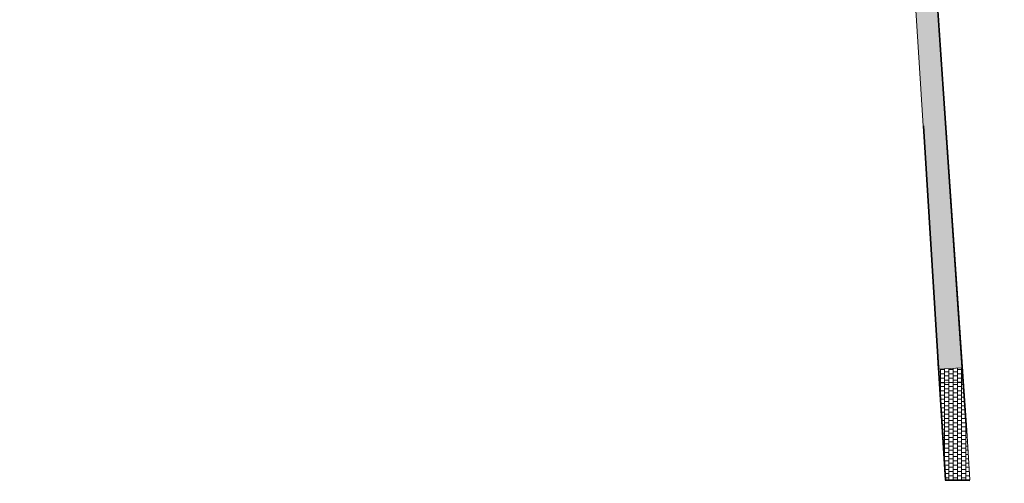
# Model space of a CAD drawing. Header units: metres. Extents: x -1 to 162893, y -2 to 502950.
# Tile 17 of 107: x 162530 to 162600, y 502542 to 502575. Entities that reach past the tile are written whole.
import ezdxf

# ---------------------------------------------------------------- set-up
doc = ezdxf.new("R2010")
doc.units = ezdxf.units.M
for name, color, linetype, lineweight in [('V-BH-VH-KANTOPSLUITING_OPSLUITBAND_60X200-G', 150, 'Continuous', 30), ('V-BH-VH-KANTOPSLUITING_VOORKANTBAND-G', 2, 'Continuous', 30), ('V01-WE-VH-OPENVERHARDING_TEGEL-A', 92, 'Continuous', 18)]:
    doc.layers.add(name, color=color, linetype=linetype, lineweight=lineweight)
doc.layers.add('V-WE-VH-VERHARDING_TEGEL_300x300x45_GRIJS-A', color=253, linetype='Continuous', lineweight=13, true_color=0x828282)
pattern_1 = [(0, (0, 0), (0.3, 0.15), [0.3, -0.3]), (90, (0, 0), (-0.3, 2e-17), [])]

msp = doc.modelspace()

# ---------------------------------------------------------------- hatches: boundary and pattern name
at = {"layer": 'V01-WE-VH-OPENVERHARDING_TEGEL-A'}
h = msp.add_hatch(dxfattribs=at)
h.set_pattern_fill('AVH-TEGEL_300X300_HALFST', color=256, pattern_type=2)
h.set_pattern_definition(pattern_1)
edge = h.paths.add_edge_path()
edge.add_arc((162627.381, 502775.541), 0.5, 92.78975, 183.94819)
edge.add_line((162626.882, 502775.506), (162626.882, 502775.506))
edge.add_line((162626.882, 502775.506), (162626.882, 502775.506))
edge.add_arc((162627.423, 502775.506), 0.541, 179.93305, 180.06695)
edge.add_line((162626.882, 502775.505), (162626.2, 502787.031))
edge.add_line((162626.2, 502787.031), (162626.195, 502787.103))
edge.add_arc((162626.694, 502787.136), 0.5, 183.72703, 273.28923)
edge.add_line((162626.723, 502786.637), (162626.661, 502786.632))
edge.add_line((162626.661, 502786.632), (162626.704, 502786.635))
edge.add_line((162626.704, 502786.635), (162627.164, 502786.67))
edge.add_line((162627.164, 502786.67), (162627.803, 502776.062))
edge.add_line((162627.803, 502776.062), (162627.356, 502776.04))
edge = h.paths.add_edge_path()
edge.add_arc((162627.48, 502774.467), 0.5, 189.53114, 274.43487)
edge.add_line((162627.518, 502773.968), (162627.929, 502774))
edge.add_line((162627.929, 502774), (162628.572, 502763.431))
edge.add_line((162628.572, 502763.431), (162628.134, 502763.406))
edge.add_arc((162628.162, 502762.907), 0.5, 93.2452, 182.89789)
edge.add_line((162627.662, 502762.882), (162627.662, 502762.891))
edge.add_line((162627.662, 502762.891), (162626.986, 502774.373))
edge.add_arc((162627.439, 502774.433), 0.457, 187.60604, 188.65416)
edge.add_line((162626.987, 502774.365), (162626.988, 502774.359))
edge.add_line((162626.988, 502774.359), (162626.99, 502774.346))
edge.add_line((162626.99, 502774.346), (162626.996, 502774.32))
edge.add_line((162626.996, 502774.32), (162626.999, 502774.306))
edge.add_line((162626.999, 502774.306), (162627.003, 502774.294))
edge.add_line((162627.003, 502774.294), (162627.012, 502774.268))
edge.add_line((162627.012, 502774.268), (162627.019, 502774.252))
edge.add_line((162627.019, 502774.252), (162626.997, 502774.317))
edge.add_arc((162627.439, 502774.433), 0.457, 192.47681, 194.82436, ccw=False)
edge.add_line((162626.993, 502774.335), (162626.986, 502774.384))
edge = h.paths.add_edge_path()
edge.add_arc((162629.707, 502737.833), 0.5, 93.52145, 181.20288)
edge.add_line((162629.207, 502737.822), (162629.206, 502737.882))
edge.add_line((162629.206, 502737.882), (162627.715, 502761.844))
edge.add_line((162627.715, 502761.844), (162627.714, 502761.861))
edge.add_arc((162628.214, 502761.886), 0.5, 182.89789, 273.2671)
edge.add_line((162628.242, 502761.387), (162628.696, 502761.413))
edge.add_line((162628.696, 502761.413), (162630.106, 502738.358))
edge.add_line((162630.106, 502738.358), (162629.676, 502738.332))
h.paths.add_polyline_path([(-0.819, -1.554), (47.99, -1.554), (47.99, 3.362), (-0.819, 3.362)], flags=9)
h = msp.add_hatch(dxfattribs=at)
h.set_pattern_fill('AVH-TEGEL_300X300_HALFST', color=256, pattern_type=2)
h.set_pattern_definition(pattern_1)
h.paths.add_polyline_path([(162595.039, 502550.122), (162594.984, 502551.003), (162593.972, 502567.328), (162593.268, 502578.486), (162593.115, 502580.952), (162594.608, 502581.046), (162596.715, 502550.215)])
h = msp.add_hatch(dxfattribs=at)
h.set_pattern_fill('AVH-TEGEL_300X300_HALFST', color=256, pattern_type=2)
h.set_pattern_definition(pattern_1)
h.paths.add_polyline_path([(162596.715, 502550.215), (162596.782, 502549.24), (162595.16, 502549.145), (162595.099, 502550.125)])
h = msp.add_hatch(dxfattribs=at)
h.set_pattern_fill('AVH-TEGEL_300X300_HALFST', color=256, pattern_type=2)
h.set_pattern_definition(pattern_1)
h.paths.add_polyline_path([(162596.992, 502546.169), (162597.051, 502546.173), (162597.27, 502542.319), (162595.585, 502542.339), (162595.16, 502549.145), (162596.782, 502549.24)])

# ---------------------------------------------------------------- linework, layer by layer
at = {"layer": 'V-BH-VH-KANTOPSLUITING_OPSLUITBAND_60X200-G'}
msp.add_line((162595.529, 502542.279), (162597.269, 502542.259), dxfattribs=at)
at = {"layer": 'V-BH-VH-KANTOPSLUITING_OPSLUITBAND_60X200-G', "flags": 128}
for points in [[(162597.051, 502546.173), (162594.672, 502580.99), (162596.467, 502581.1)], [(162593.972, 502567.328), (162594.984, 502551.003), (162595.529, 502542.279)]]:
    msp.add_lwpolyline(points, dxfattribs=at)
at = {"layer": 'V-BH-VH-KANTOPSLUITING_VOORKANTBAND-G'}
msp.add_line((162595.585, 502542.339), (162597.27, 502542.319), dxfattribs=at)
at = {"layer": 'V-BH-VH-KANTOPSLUITING_VOORKANTBAND-G', "flags": 128}
for points in [[(162596.463, 502581.16), (162594.608, 502581.046), (162596.992, 502546.169)], [(162595.585, 502542.339), (162595.044, 502551.007), (162594.032, 502567.332)]]:
    msp.add_lwpolyline(points, dxfattribs=at)
at = {"layer": 'V-WE-VH-VERHARDING_TEGEL_300x300x45_GRIJS-A'}
msp.add_line((162596.992, 502546.169), (162597.051, 502546.173), dxfattribs=at)
at = {"layer": 'V-WE-VH-VERHARDING_TEGEL_300x300x45_GRIJS-A', "flags": 128}
for points in [[(162595.039, 502550.122), (162594.984, 502551.003), (162593.972, 502567.328), (162593.268, 502578.486), (162593.115, 502580.952), (162594.608, 502581.046), (162596.715, 502550.215), (162595.039, 502550.122)], [(162596.715, 502550.215), (162596.782, 502549.24), (162595.16, 502549.145), (162595.099, 502550.125), (162596.715, 502550.215)], [(162596.992, 502546.169), (162597.051, 502546.173), (162597.27, 502542.319), (162595.585, 502542.339), (162595.16, 502549.145), (162596.782, 502549.24), (162596.992, 502546.169)]]:
    msp.add_lwpolyline(points, dxfattribs=at)

doc.saveas('drawing.dxf')
